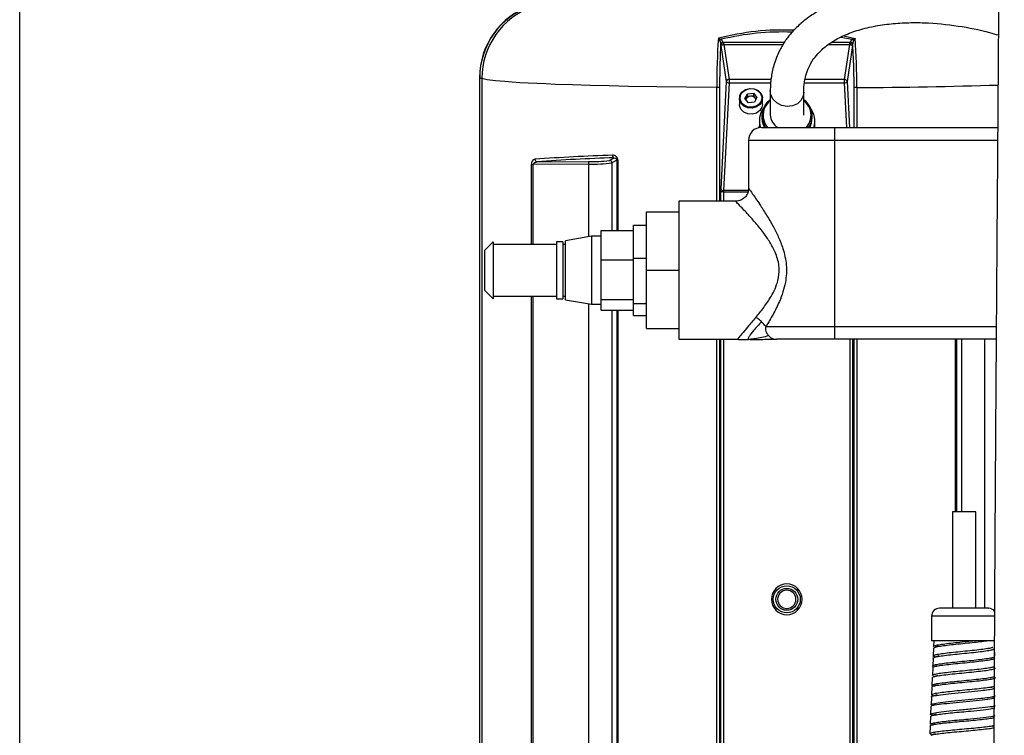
# Model space of a CAD drawing. Header units: inches. Extents: x 0.6 to 33.8, y 0 to 21.7.
# Tile 70 of 172: x 17.8 to 19.7, y 10 to 11.3. Entities that reach past the tile are written whole.
import ezdxf

# ---------------------------------------------------------------- set-up
doc = ezdxf.new("R2010")
doc.units = ezdxf.units.IN
doc.header["$MEASUREMENT"] = 0
doc.layers.add('FORMAT', color=7, linetype='Continuous')
doc.styles.add('SLDTEXTSTYLE3', font='TXT', dxfattribs={"width": 0.75})
doc.dimstyles.new('SLDDIMSTYLE0', dxfattribs={"dimtxt": 0.125, "dimasz": 0.13, "dimexe": 0, "dimexo": 0.0625, "dimgap": 0.03125, "dimtad": 0, "dimtih": 1, "dimtoh": 1, "dimdec": 1, "dimlfac": 4, "dimrnd": 1e-09, "dimzin": 12, "dimdsep": 46, "dimtxsty": 'SLDTEXTSTYLE3', "dimsah": 1, "dimcen": 0.09, "dimadec": 0, "dimazin": 3, "dimtfac": 1, "dimtdec": 1, "dimtofl": 0, "dimtmove": 0, "dimatfit": 3, "dimfxl": 1, "dimfrac": 2, "dimtolj": 1, "dimtzin": 12, "dimarcsym": 0})

# ---------------------------------------------------------------- blocks, each defined once
blk = doc.blocks.new('_D_4')
at = {"layer": 'FORMAT'}
for p, q in [((19.1297, 18.2962), (19.0917, 18.2962)), ((19.0917, 18.2962), (19.0917, 18.0978)), ((19.4068, 18.2962), (19.4449, 18.2962)), ((19.4449, 18.2962), (19.4449, 18.0978)), ((17.8358, 9.2734), (17.8358, 18.2412)), ((20.7008, 17.051), (20.7008, 18.2412)), ((17.8358, 18.1162), (18.9821, 18.1162)), ((19.0917, 18.0978), (19.1297, 18.0978)), ((19.4449, 18.0978), (19.4068, 18.0978)), ((20.7008, 18.1162), (19.5545, 18.1162))]:
    blk.add_line(p, q, dxfattribs=at)
for points in [[(17.8358, 18.1162), (17.9658, 18.0962), (17.9658, 18.1362)], [(20.7008, 18.1162), (20.5708, 18.1362), (20.5708, 18.0962)]]:
    blk.add_solid(points, dxfattribs=at)
at = {"layer": 'FORMAT', "char_height": 0.125, "attachment_point": 1, "style": 'SLDTEXTSTYLE3'}
for s, insert in [('291', (19.1297, 18.2589)), ('11.5', (19.1067, 18.0719))]:
    blk.add_mtext(s, dxfattribs=dict(at, insert=insert))

msp = doc.modelspace()

# ---------------------------------------------------------------- linework, layer by layer
at = {"color": 7, "linetype": 'Continuous'}
for p, q in [((19.189, 11.3072), (19.1864, 11.3046)), ((19.1922, 11.3012), (19.1929, 11.297)), ((19.1924, 11.3012), (19.1922, 11.3012)), ((19.1936, 11.3013), (19.1924, 11.3012)), ((19.193, 11.297), (19.1924, 11.3012)), ((19.1936, 11.2971), (19.1936, 11.3013)), ((19.3105, 11.3013), (19.1936, 11.3013)), ((19.4368, 11.3013), (19.4017, 11.3013)), ((19.4194, 11.3116), (19.4415, 11.3072)), ((19.425, 11.3138), (19.4471, 11.309)), ((19.4381, 11.3012), (19.4368, 11.3013)), ((19.4368, 11.2971), (19.4368, 11.3013)), ((19.4382, 11.3012), (19.4375, 11.297)), ((19.4375, 11.297), (19.4381, 11.3012)), ((19.4382, 11.3012), (19.4381, 11.3012)), ((19.4415, 11.3072), (19.444, 11.3046)), ((19.1883, 11.2941), (19.1883, 11.2955)), ((19.1884, 11.2952), (19.1883, 11.2941)), ((19.1989, 11.2257), (19.1884, 11.2952)), ((19.1929, 11.297), (19.193, 11.297)), ((19.193, 11.297), (19.1936, 11.2971)), ((19.1936, 11.2971), (19.2038, 11.2299)), ((19.1936, 11.2971), (19.3078, 11.2971)), ((19.3953, 11.2971), (19.4368, 11.2971)), ((19.4267, 11.2299), (19.4368, 11.2971)), ((19.4421, 11.2952), (19.4316, 11.2257)), ((19.4368, 11.2971), (19.4375, 11.297)), ((19.4375, 11.297), (19.4375, 11.297)), ((19.4422, 11.2941), (19.4421, 11.2952)), ((19.4422, 11.2955), (19.4422, 11.2941)), ((18.7229, 11.2334), (18.7229, 11.2326)), ((18.7229, 11.2326), (18.7269, 11.2314)), ((18.7229, 9.0459), (18.7229, 11.2326)), ((18.7269, 11.2314), (18.7269, 9.0459)), ((19.1884, 11.018), (19.1989, 11.2257)), ((19.2038, 11.2232), (19.1933, 11.0155)), ((19.2038, 11.2299), (19.2038, 11.2232)), ((19.2847, 11.2299), (19.2038, 11.2299)), ((19.2038, 11.2232), (19.284, 11.2232)), ((19.3492, 11.2232), (19.4267, 11.2232)), ((19.4267, 11.2299), (19.3504, 11.2299)), ((19.4267, 11.2232), (19.4267, 11.2299)), ((19.431, 11.1372), (19.4267, 11.2232)), ((19.4316, 11.2257), (19.436, 11.1372)), ((19.1861, 11.214), (19.1801, 11.214)), ((19.1801, 10.9947), (19.1801, 11.214)), ((19.1861, 10.9947), (19.1861, 11.214)), ((19.4503, 11.214), (19.4443, 11.214)), ((19.4443, 11.214), (19.4443, 11.1372)), ((19.4503, 11.214), (19.4503, 11.1372)), ((19.2239, 11.1934), (19.2239, 11.1817)), ((19.2345, 11.1929), (19.2392, 11.2021)), ((19.2414, 11.1848), (19.2345, 11.1929)), ((19.2363, 11.1909), (19.2369, 11.1921)), ((19.2369, 11.1921), (19.2392, 11.1967)), ((19.2392, 11.2021), (19.2508, 11.2032)), ((19.2392, 11.1967), (19.2392, 11.2021)), ((19.245, 11.1972), (19.2392, 11.1967)), ((19.253, 11.1859), (19.2414, 11.1848)), ((19.2508, 11.1978), (19.245, 11.1972)), ((19.2508, 11.2032), (19.2576, 11.1951)), ((19.2508, 11.2032), (19.2508, 11.1978)), ((19.2508, 11.1978), (19.2542, 11.1937)), ((19.2576, 11.1951), (19.253, 11.1859)), ((19.2542, 11.1937), (19.2559, 11.1917)), ((19.2682, 11.1817), (19.2682, 11.1934)), ((19.3606, 11.1757), (19.3598, 11.1774)), ((19.2623, 11.15), (19.2623, 11.1369)), ((19.267, 11.1593), (19.267, 11.1554)), ((19.3644, 11.1554), (19.3644, 11.1593)), ((19.3691, 11.1372), (19.3691, 11.15)), ((19.2623, 11.1409), (19.2608, 11.1361)), ((19.2664, 11.1372), (19.4071, 11.1372)), ((19.4071, 11.1372), (19.722, 11.1372)), ((19.4071, 11.1372), (19.4071, 11.1122)), ((19.2414, 11.1122), (19.2414, 11.0195)), ((19.4071, 11.1122), (19.2414, 11.1122)), ((19.4071, 11.1122), (19.4071, 10.7535)), ((19.7218, 11.1122), (19.4071, 11.1122)), ((18.8334, 11.0709), (18.9328, 11.0714)), ((18.9731, 11.0735), (18.9818, 11.0787)), ((18.9873, 11.0742), (18.978, 11.0686)), ((18.9895, 11.0742), (18.9873, 11.0742)), ((18.9873, 11.0742), (18.9873, 10.9383)), ((18.9895, 11.0742), (18.9895, 10.9383)), ((18.8226, 11.066), (18.8263, 11.066)), ((18.8226, 10.9116), (18.8226, 11.066)), ((18.9333, 11.0665), (18.8263, 11.066)), ((18.8263, 10.9116), (18.8263, 11.066)), ((18.9333, 10.9263), (18.9333, 11.0665)), ((18.978, 11.0686), (18.978, 10.9383)), ((19.2407, 11.0155), (19.1933, 11.0155)), ((19.1932, 11.013), (19.1883, 11.013)), ((19.1883, 10.9947), (19.1883, 11.013)), ((19.1932, 11.013), (19.1932, 10.9947)), ((19.1932, 11.013), (19.2403, 11.013)), ((19.2166, 10.9947), (19.1071, 10.9947)), ((19.1071, 10.9947), (19.1071, 10.7285)), ((19.0446, 10.8616), (19.0446, 10.9741)), ((19.0446, 10.9741), (19.1071, 10.9741)), ((18.9571, 10.9383), (19.0196, 10.9383)), ((18.9571, 10.8821), (18.9571, 10.9383)), ((19.0196, 10.885), (19.0196, 10.9487)), ((19.0196, 10.9487), (19.0446, 10.9487)), ((18.9383, 10.9272), (18.8883, 10.9184)), ((18.9571, 10.9272), (18.9383, 10.9272)), ((18.9383, 10.9272), (18.9383, 10.7982)), ((18.749, 10.9166), (18.7321, 10.8997)), ((18.749, 10.9166), (18.749, 10.8066)), ((18.8708, 10.9116), (18.749, 10.9116)), ((18.8833, 10.9166), (18.8708, 10.9166)), ((18.8708, 10.9166), (18.8708, 10.8066)), ((18.8833, 10.9166), (18.8833, 10.8066)), ((18.8883, 10.9116), (18.8833, 10.9116)), ((18.8883, 10.8067), (18.8883, 10.9184)), ((18.7321, 10.8997), (18.7321, 10.8235)), ((18.9571, 10.8055), (18.9571, 10.8821)), ((18.9571, 10.8821), (19.0196, 10.8821)), ((19.0196, 10.885), (19.0446, 10.885)), ((19.0196, 10.7978), (19.0196, 10.885)), ((19.0446, 10.7491), (19.0446, 10.8616)), ((19.0446, 10.8616), (19.1071, 10.8616)), ((18.7321, 10.8235), (18.749, 10.8066)), ((18.749, 10.8116), (18.8708, 10.8116)), ((18.8226, 9.1828), (18.8226, 10.8116)), ((18.8263, 9.1828), (18.8263, 10.8116)), ((18.8708, 10.8066), (18.8833, 10.8066)), ((18.8833, 10.8116), (18.8883, 10.8116)), ((18.8883, 10.8048), (18.8883, 10.8067)), ((18.9571, 10.8055), (19.0196, 10.8055)), ((18.9571, 10.7849), (18.9571, 10.8055)), ((18.8883, 10.8048), (18.9383, 10.796)), ((18.9333, 9.2204), (18.9333, 10.7969)), ((18.9383, 10.7982), (18.9383, 10.796)), ((18.9383, 10.796), (18.9571, 10.796)), ((19.0196, 10.7978), (19.0446, 10.7978)), ((19.0196, 10.7745), (19.0196, 10.7978)), ((18.9571, 10.7849), (19.0196, 10.7849)), ((18.978, 10.7849), (18.978, 9.1819)), ((18.9873, 10.7849), (18.9873, 9.18)), ((18.9895, 10.7849), (18.9895, 9.18)), ((19.0196, 10.7745), (19.0446, 10.7745)), ((19.0446, 10.7491), (19.1071, 10.7491)), ((19.2752, 10.7535), (19.4071, 10.7535)), ((19.4071, 10.7535), (19.4071, 10.7285)), ((19.4071, 10.7535), (19.7192, 10.7535)), ((19.1071, 10.7285), (19.2199, 10.7285)), ((19.1801, 9.1466), (19.1801, 10.7285)), ((19.1861, 9.1466), (19.1861, 10.7285)), ((19.1883, 9.4805), (19.1883, 10.7285)), ((19.1932, 10.7285), (19.1932, 9.4805)), ((19.2433, 10.7285), (19.2436, 10.7285)), ((19.4071, 10.7285), (19.2951, 10.7285)), ((19.719, 10.7285), (19.4071, 10.7285)), ((19.4373, 9.5869), (19.4373, 10.7285)), ((19.4422, 10.7285), (19.4422, 9.5878)), ((19.4443, 10.7285), (19.4443, 9.5882)), ((19.4503, 10.7285), (19.4503, 9.5892)), ((19.6409, 10.396), (19.6409, 10.7285)), ((19.6431, 10.396), (19.6431, 10.7285)), ((19.6525, 10.7285), (19.6525, 10.396)), ((19.6972, 10.2097), (19.6972, 10.7285)), ((19.6346, 10.396), (19.6346, 10.2097)), ((19.6346, 10.396), (19.6346, 10.2097)), ((19.6796, 10.396), (19.6346, 10.396)), ((19.6795, 10.396), (19.6796, 10.396)), ((19.6796, 10.2097), (19.6796, 10.396)), ((19.6796, 10.2097), (19.6796, 10.396)), ((19.7046, 10.2097), (19.6096, 10.2097)), ((19.7044, 10.2097), (19.7046, 10.2097)), ((19.5946, 10.1947), (19.5946, 10.1472)), ((19.5946, 10.1947), (19.5946, 10.1472)), ((19.7169, 10.1947), (19.5946, 10.1947)), ((19.7169, 10.1947), (19.5946, 10.1947)), ((19.7155, 10.1472), (19.5946, 10.1472)), ((19.5989, 10.1473), (19.5984, 10.136)), ((19.5983, 10.1328), (19.5976, 10.1178)), ((19.6073, 10.1366), (19.6014, 10.1347)), ((19.7049, 10.1321), (19.7126, 10.1346)), ((19.7165, 10.1172), (19.7158, 10.1322)), ((19.5974, 10.1135), (19.5968, 10.0985)), ((19.6085, 10.1179), (19.6005, 10.1154)), ((19.6005, 10.1159), (19.6013, 10.1156)), ((19.708, 10.1135), (19.7138, 10.1154)), ((19.5966, 10.0953), (19.596, 10.0803)), ((19.6052, 10.0989), (19.5999, 10.0972)), ((19.7066, 10.0946), (19.7142, 10.0971)), ((19.5958, 10.076), (19.5952, 10.061)), ((19.5992, 10.0784), (19.598, 10.0787)), ((19.6067, 10.0803), (19.5988, 10.0778)), ((19.5988, 10.0784), (19.5997, 10.0781)), ((19.7096, 10.076), (19.7153, 10.0779)), ((19.7154, 10.0784), (19.7147, 10.0786)), ((19.595, 10.0578), (19.5944, 10.0428)), ((19.604, 10.0615), (19.5982, 10.0597)), ((19.7085, 10.0572), (19.7159, 10.0596)), ((19.5941, 10.0385), (19.5935, 10.0235)), ((19.5972, 10.0409), (19.5982, 10.0406)), ((19.605, 10.0428), (19.5973, 10.0403)), ((19.7111, 10.0385), (19.7168, 10.0404)), ((19.7169, 10.0409), (19.7162, 10.0411)), ((19.5933, 10.0203), (19.5927, 10.0053)), ((19.6021, 10.0239), (19.5962, 10.0221)), ((19.7103, 10.0198), (19.7179, 10.0222)), ((19.7167, 10.0219), (19.7149, 10.0224)), ((19.5925, 10.001), (19.5919, 9.986)), ((19.6034, 10.0053), (19.5956, 10.0028)), ((19.713, 10.0011), (19.7148, 10.0017)), ((19.5918, 9.9828), (19.5911, 9.9678)), ((19.5953, 9.9842), (19.5927, 9.985)), ((19.6002, 9.9863), (19.5944, 9.9845)), ((19.712, 9.9824), (19.7147, 9.9833)), ((19.5946, 9.966), (19.5918, 9.9669)), ((19.6015, 9.9676), (19.5937, 9.9652)), ((19.5939, 9.966), (19.5951, 9.9656))]:
    msp.add_line(p, q, dxfattribs=at)
at = {"color": 7, "linetype": 'Continuous', "flags": 128}
for points in [[(19.1864, 11.3046), (19.1849, 11.307), (19.1833, 11.309)], [(19.1833, 11.309), (19.1862, 11.3083), (19.189, 11.3072)], [(19.1883, 11.2955), (19.1879, 11.3004), (19.1864, 11.3046)], [(19.1922, 11.3012), (19.1913, 11.3011), (19.1905, 11.3008), (19.1898, 11.3003), (19.1893, 11.2996), (19.1886, 11.2979), (19.1884, 11.2968), (19.1883, 11.2955)], [(19.1922, 11.3012), (19.1909, 11.3046), (19.189, 11.3072)], [(19.4382, 11.3012), (19.4396, 11.3046), (19.4415, 11.3072)], [(19.4422, 11.2955), (19.4421, 11.2968), (19.4412, 11.2996), (19.4406, 11.3003), (19.44, 11.3008), (19.4391, 11.3011), (19.4382, 11.3012)], [(19.4415, 11.3072), (19.4443, 11.3083), (19.4471, 11.309)], [(19.444, 11.3046), (19.4426, 11.3004), (19.4422, 11.2955)], [(19.4471, 11.309), (19.4456, 11.307), (19.444, 11.3046)], [(19.1861, 11.214), (19.1867, 11.2559), (19.1883, 11.2941)], [(19.1884, 11.2952), (19.1884, 11.2953), (19.1884, 11.2953), (19.1888, 11.2957), (19.1896, 11.2961), (19.1903, 11.2963), (19.191, 11.2966), (19.1919, 11.2968), (19.1929, 11.297)], [(19.4375, 11.297), (19.4385, 11.2968), (19.4395, 11.2966), (19.4402, 11.2963), (19.4409, 11.2961), (19.4417, 11.2957), (19.4419, 11.2955), (19.4421, 11.2954), (19.4421, 11.2953), (19.4421, 11.2952)], [(19.4422, 11.2941), (19.4438, 11.2559), (19.4443, 11.214)], [(19.1801, 11.214), (19.1218, 11.2146), (19.0648, 11.2154), (19.0097, 11.2164), (18.9724, 11.2172), (18.9363, 11.2181), (18.9017, 11.2191), (18.8689, 11.2203), (18.8508, 11.221), (18.8332, 11.2218), (18.8163, 11.2227), (18.8003, 11.2235), (18.7853, 11.2245), (18.7716, 11.2255), (18.7532, 11.2271), (18.7374, 11.2291), (18.7269, 11.2314)], [(19.2461, 11.2126), (19.2523, 11.2118), (19.26, 11.2083), (19.2655, 11.2026), (19.2681, 11.1954), (19.2673, 11.188), (19.2633, 11.1814), (19.2567, 11.1766), (19.2485, 11.1743), (19.2399, 11.175), (19.2322, 11.1784), (19.2267, 11.1842), (19.2241, 11.1913), (19.2248, 11.1988), (19.2288, 11.2054), (19.2355, 11.2102), (19.2437, 11.2124), (19.2437, 11.2124)], [(19.2483, 11.176), (19.2405, 11.1765), (19.2366, 11.1779), (19.233, 11.1799), (19.2299, 11.1825), (19.2276, 11.1855), (19.2253, 11.192), (19.2259, 11.1988), (19.2275, 11.2022), (19.2298, 11.2053), (19.2328, 11.208), (19.2363, 11.21), (19.2438, 11.212)], [(19.2438, 11.212), (19.2516, 11.2115), (19.2556, 11.2101), (19.2592, 11.2081), (19.2622, 11.2055), (19.2646, 11.2024), (19.2669, 11.1959), (19.2663, 11.1892), (19.2647, 11.1857), (19.2624, 11.1826), (19.2594, 11.18), (19.2558, 11.178), (19.2483, 11.176)], [(19.3481, 11.2055), (19.3471, 11.1983), (19.3429, 11.1897), (19.3357, 11.183), (19.3263, 11.1788), (19.3158, 11.1777), (19.3053, 11.1796), (19.2959, 11.1845), (19.2886, 11.1917), (19.2843, 11.2005), (19.2833, 11.2078)], [(19.2369, 11.1921), (19.2364, 11.191), (19.2363, 11.1908)], [(19.3576, 11.1775), (19.3504, 11.1871), (19.3484, 11.1889)], [(19.2682, 11.1817), (19.2673, 11.1763), (19.2633, 11.1697), (19.2567, 11.1649), (19.2485, 11.1626), (19.2399, 11.1633), (19.2322, 11.1667), (19.2267, 11.1725), (19.2241, 11.1796), (19.2239, 11.1817)], [(19.267, 11.1554), (19.2676, 11.1485), (19.2715, 11.1376)], [(19.2707, 11.151), (19.2737, 11.1436), (19.2781, 11.1372)], [(19.3572, 11.1372), (19.362, 11.1463), (19.3626, 11.148)], [(19.3597, 11.1372), (19.3629, 11.1451), (19.3644, 11.1554)], [(19.3626, 11.148), (19.3644, 11.1576), (19.3644, 11.1593)], [(19.3533, 11.1372), (19.3579, 11.1442), (19.3582, 11.1447)], [(19.3696, 11.1372), (19.3692, 11.1397), (19.3691, 11.1399)], [(18.9818, 11.0787), (18.9851, 11.078), (18.9866, 11.0766), (18.9872, 11.0755), (18.9873, 11.0748), (18.9873, 11.0742)], [(18.8263, 11.066), (18.8263, 11.0666), (18.8265, 11.0672), (18.8272, 11.0684), (18.8291, 11.0698), (18.8334, 11.0709)], [(19.1883, 11.013), (19.1883, 11.0156), (19.1884, 11.018)], [(19.1933, 11.0155), (19.1932, 11.0143), (19.1932, 11.013)]]:
    msp.add_lwpolyline(points, dxfattribs=at)
at = {"color": 7, "linetype": 'Continuous'}
for radius in [0.0261, 0.0211]:
    msp.add_circle((19.3152, 10.227), radius, dxfattribs=at)
for centre, radius, start, end in [((18.8703, 11.2332), 0.1475, 109.3709, 179.9487), ((18.8704, 11.2325), 0.1475, 109.3538, 179.956), ((18.8751, 11.2308), 0.1482, 109.6216, 179.7858), ((19.3068, 10.8412), 0.4839, 87.3692, 104.7891), ((19.307, 10.8231), 0.4982, 87.8782, 103.7026), ((20.4619, 11.2184), 1.2818, 175.9432, 180.1932), ((18.1685, 11.2184), 1.2818, 359.8068, 4.0568), ((19.1867, 11.295), 0.00172, 7.1822, 16.5634), ((19.4438, 11.295), 0.00172, 163.4366, 172.8178), ((19.2037, 11.225), 0.00487, 89.1513, 172.8517), ((19.2032, 11.2281), 0.0049, 209.3271, 277.3678), ((19.4267, 11.225), 0.00487, 7.1483, 90.8487), ((19.4273, 11.2281), 0.0049, 262.6322, 330.6729), ((19.3919, 21.9709), 10.757, 270.31153, 271.76186), ((19.2457, 11.1872), 0.01, 93.7819, 150.9507), ((19.2462, 11.1866), 0.0108, 41.8266, 96.3603), ((19.2479, 11.1883), 0.00831, 20.3432, 40.4502), ((19.3059, 11.1594), 0.0387, 126.7928, 215.0457), ((19.3062, 11.1605), 0.0367, 129.4085, 195.0196), ((19.3219, 11.1564), 0.0433, 28.6512, 52.3987), ((19.3033, 11.15), 0.041, 144.6242, 198.2783), ((19.3267, 11.1606), 0.0353, 333.2795, 28.6866), ((19.3278, 11.15), 0.0413, 341.9938, 38.1404), ((19.3303, 11.16), 0.0341, 339.0478, 27.3251), ((19.3131, 11.1629), 0.0299, 182.4308, 239.3242), ((19.2664, 11.1122), 0.025, 90, 180), ((18.8317, 11.067), 0.00917, 104.7015, 186.2524), ((19.1117, 7.0907), 3.9951, 91.9039, 94.0524), ((18.8341, 11.0756), 0.00471, 176.987, 261.9771), ((19.1117, 7.1852), 3.8957, 91.9106, 94.0956), ((18.9409, 11.302), 0.2307, 267.9874, 278.0126), ((18.9171, 11.0675), 0.0162, 356.2512, 13.7246), ((18.9731, 11.0686), 0.00493, 0.2357, 89.6245), ((18.9836, 11.083), 0.0046, 171.759, 247.6191), ((18.9798, 11.0739), 0.00974, 1.5526, 94.7581), ((18.9419, 11.3579), 0.2915, 268.295, 277.1059), ((19.1927, 11.0204), 0.0049, 209.3271, 277.3678), ((19.3152, 10.227), 0.0296, 90, 270), ((19.3152, 10.227), 0.0296, 270, 90), ((19.3152, 10.227), 0.0176, 90, 270), ((19.3152, 10.227), 0.0176, 270, 90), ((19.6096, 10.1947), 0.015, 90, 180), ((19.6096, 10.1947), 0.015, 90, 180), ((19.7046, 10.1947), 0.015, 40.6941, 90), ((19.7046, 10.1947), 0.015, 40.6941, 90)]:
    msp.add_arc(centre, radius, start, end, dxfattribs=at)
for points, knots in [([(19.7258, 13.2211), (19.7258, 13.2015), (19.7258, 13.1636), (19.7258, 13.1069), (19.7259, 13.0528), (19.7259, 13.0011), (19.726, 12.9519), (19.7261, 12.9051), (19.7261, 12.8605), (19.7262, 12.8061), (19.7263, 12.7438), (19.7264, 12.6757), (19.7265, 12.616), (19.7266, 12.5623), (19.7266, 12.5117), (19.7267, 12.4381), (19.7267, 12.34), (19.7267, 12.1847), (19.7265, 11.9955), (19.7259, 11.7799), (19.7249, 11.5701), (19.7236, 11.366), (19.7222, 11.1605), (19.7207, 10.9617), (19.7193, 10.7708), (19.718, 10.5895), (19.7169, 10.4116), (19.7159, 10.2368), (19.715, 10.0641), (19.7144, 9.8927), (19.7139, 9.7207), (19.7138, 9.558), (19.7138, 9.4011), (19.7141, 9.2482), (19.7148, 9.086), (19.7157, 8.9281), (19.717, 8.7761), (19.7186, 8.6337), (19.7204, 8.4945), (19.7226, 8.3631), (19.7249, 8.2425), (19.7273, 8.1327), (19.7298, 8.0343), (19.7322, 7.9469), (19.7346, 7.8672), (19.7371, 7.7908), (19.7396, 7.7228), (19.742, 7.6605), (19.7444, 7.6014), (19.7473, 7.5342), (19.7509, 7.4579), (19.7553, 7.3733), (19.76, 7.2924), (19.7647, 7.2174), (19.7689, 7.1522), (19.773, 7.0907), (19.7767, 7.0357), (19.7802, 6.9836), (19.7833, 6.9356), (19.7859, 6.8928), (19.7877, 6.8614), (19.789, 6.8383), (19.7899, 6.8208), (19.7907, 6.8047), (19.7915, 6.7872), (19.7925, 6.7657), (19.7936, 6.7384), (19.7944, 6.7158), (19.7948, 6.7028), (19.7948, 6.7003)], [0, 0, 0, 0, 0.009921, 0.019155, 0.027783, 0.035871, 0.043476, 0.050639, 0.057395, 0.06377, 0.075265, 0.085443, 0.094339, 0.102042, 0.109533, 0.117092, 0.135229, 0.153886, 0.187745, 0.221665, 0.252118, 0.282762, 0.313531, 0.344439, 0.371955, 0.399126, 0.42577, 0.451789, 0.477589, 0.503268, 0.528752, 0.554812, 0.576277, 0.599178, 0.623459, 0.649043, 0.669998, 0.691643, 0.712916, 0.732462, 0.75065, 0.767106, 0.781874, 0.795002, 0.80659, 0.817955, 0.829642, 0.837557, 0.846367, 0.856693, 0.868474, 0.881638, 0.896109, 0.906534, 0.917423, 0.927608, 0.936795, 0.945023, 0.954375, 0.962117, 0.968226, 0.971903, 0.975249, 0.978308, 0.981367, 0.985667, 0.991281, 0.998347, 1, 1, 1, 1]), ([(19.7237, 11.3825), (19.7119, 11.3855), (19.6862, 11.3919), (19.6438, 11.3989), (19.5997, 11.4034), (19.555, 11.4045), (19.5121, 11.4022), (19.4699, 11.3961), (19.4309, 11.3862), (19.3966, 11.373), (19.3671, 11.3571), (19.3435, 11.3396), (19.3285, 11.3247), (19.3195, 11.314), (19.3145, 11.3073), (19.3099, 11.3006), (19.3052, 11.2929), (19.3001, 11.2832), (19.2948, 11.2712), (19.2888, 11.2537), (19.2856, 11.2377), (19.284, 11.2242), (19.2835, 11.216), (19.2834, 11.2105), (19.2833, 11.2077)], [0, 0, 0, 0, 0.055946, 0.121332, 0.196038, 0.258349, 0.325804, 0.394289, 0.45945, 0.522212, 0.583506, 0.64389, 0.696833, 0.718839, 0.737563, 0.752965, 0.774408, 0.798297, 0.829519, 0.868835, 0.934878, 0.955184, 0.976866, 1, 1, 1, 1]), ([(19.3481, 11.2055), (19.3481, 11.2091), (19.3482, 11.2158), (19.3494, 11.2264), (19.3514, 11.2361), (19.3541, 11.2448), (19.3587, 11.2564), (19.3665, 11.27), (19.3809, 11.2861), (19.3971, 11.2993), (19.4187, 11.312), (19.4461, 11.3232), (19.4778, 11.3317), (19.5117, 11.3371), (19.546, 11.3395), (19.5908, 11.3394), (19.6447, 11.334), (19.6923, 11.3246), (19.7176, 11.3171), (19.7233, 11.3155)], [0, 0, 0, 0, 0.043538, 0.081213, 0.130106, 0.164535, 0.191455, 0.281187, 0.3342, 0.389515, 0.447581, 0.509405, 0.57268, 0.634118, 0.69415, 0.752736, 0.864699, 0.969889, 1, 1, 1, 1]), ([(19.2833, 11.2077), (19.2833, 11.1999), (19.2833, 11.1845), (19.2833, 11.1693), (19.2833, 11.1616)], [0, 0, 0, 0, 0.500002, 1, 1, 1, 1]), ([(19.3481, 11.1609), (19.3481, 11.1681), (19.3481, 11.1831), (19.3481, 11.1979), (19.3481, 11.2055)], [0, 0, 0, 0, 0.4845855, 1, 1, 1, 1]), ([(19.2413, 11.0196), (19.2411, 11.0167), (19.2406, 11.0112), (19.2363, 11.0038), (19.2302, 10.9983), (19.2232, 10.9952), (19.2185, 10.9949), (19.2166, 10.9948)], [0, 0, 0, 0, 0.220054, 0.42422, 0.640342, 0.849124, 1, 1, 1, 1]), ([(19.2416, 11.0195), (19.2417, 11.0194), (19.2421, 11.0189), (19.2488, 11.0095), (19.2613, 10.9915), (19.2754, 10.9698), (19.2879, 10.9486), (19.2992, 10.9264), (19.309, 10.9017), (19.3157, 10.8718), (19.314, 10.8428), (19.308, 10.8195), (19.3, 10.7985), (19.2887, 10.7758), (19.2797, 10.761), (19.2752, 10.7535)], [0, 0, 0, 0, 0.044915, 0.142637, 0.24938, 0.32964, 0.412185, 0.479466, 0.548084, 0.636843, 0.726976, 0.780099, 0.834414, 0.916144, 1, 1, 1, 1]), ([(19.2553, 10.7706), (19.2555, 10.7708), (19.2605, 10.7767), (19.2708, 10.7894), (19.2835, 10.808), (19.2929, 10.8258), (19.2993, 10.8437), (19.3011, 10.8591), (19.2996, 10.8778), (19.294, 10.8958), (19.2827, 10.9164), (19.2698, 10.935), (19.2555, 10.9528), (19.2392, 10.971), (19.2248, 10.9862), (19.2172, 10.994), (19.2167, 10.9944), (19.2166, 10.9946)], [0, 0, 0, 0, 0.002665, 0.085089, 0.167434, 0.218915, 0.270246, 0.338017, 0.353207, 0.436159, 0.503196, 0.570391, 0.654279, 0.738096, 0.8499, 0.952792, 1, 1, 1, 1]), ([(19.2553, 10.7706), (19.2499, 10.7641), (19.2395, 10.7519), (19.2284, 10.7386), (19.2213, 10.7301), (19.2204, 10.729), (19.2199, 10.7285)], [0, 0, 0, 0, 0.278631, 0.53184, 0.770544, 1, 1, 1, 1]), ([(19.2662, 10.7628), (19.2639, 10.7648), (19.2609, 10.7676), (19.2571, 10.7698), (19.2558, 10.7704), (19.2553, 10.7706)], [0, 0, 0, 0, 0.670004, 0.877321, 1, 1, 1, 1]), ([(19.2662, 10.7628), (19.2611, 10.7568), (19.2511, 10.7452), (19.243, 10.735), (19.2398, 10.7293), (19.241, 10.7287), (19.2415, 10.7284)], [0, 0, 0, 0, 0.299233, 0.577315, 0.787356, 1, 1, 1, 1]), ([(19.2752, 10.7535), (19.275, 10.7535), (19.2745, 10.7536), (19.2735, 10.7544), (19.2719, 10.7562), (19.2695, 10.7592), (19.2674, 10.7615), (19.2662, 10.7628)], [0, 0, 0, 0, 0.072094, 0.15504, 0.365575, 0.646099, 1, 1, 1, 1]), ([(19.2752, 10.7535), (19.275, 10.7531), (19.2746, 10.7523), (19.2741, 10.75), (19.2743, 10.7462), (19.276, 10.7407), (19.2786, 10.7374), (19.2801, 10.7356)], [0, 0, 0, 0, 0.072455, 0.155544, 0.365425, 0.645028, 1, 1, 1, 1]), ([(19.2801, 10.7356), (19.2758, 10.7342), (19.2672, 10.7315), (19.2541, 10.7296), (19.2451, 10.7285), (19.2427, 10.7284), (19.2415, 10.7284)], [0, 0, 0, 0, 0.278602, 0.558041, 0.776794, 1, 1, 1, 1]), ([(19.2801, 10.7356), (19.2817, 10.734), (19.2847, 10.7313), (19.29, 10.729), (19.2933, 10.7286), (19.2951, 10.7285)], [0, 0, 0, 0, 0.374983, 0.66682, 1, 1, 1, 1]), ([(19.2199, 10.7285), (19.2216, 10.7285), (19.2253, 10.7284), (19.2325, 10.7284), (19.2381, 10.7284), (19.2415, 10.7284)], [0, 0, 0, 0, 0.229614, 0.522674, 1, 1, 1, 1]), ([(19.2406, 10.7289), (19.2408, 10.7289), (19.241, 10.7288), (19.2413, 10.7288), (19.2413, 10.7288)], [0, 0, 0, 0, 0.977501, 1, 1, 1, 1]), ([(19.2415, 10.7284), (19.2415, 10.7284), (19.2415, 10.7284), (19.2415, 10.7284), (19.2415, 10.7284)], [0, 0, 0, 0, 0.499998, 1, 1, 1, 1]), ([(19.2445, 10.7284), (19.2488, 10.7283), (19.2565, 10.7281), (19.2678, 10.7284), (19.2728, 10.7285)], [0, 0, 0, 0, 0.566132, 1, 1, 1, 1]), ([(19.2728, 10.7285), (19.2756, 10.7285), (19.2814, 10.7285), (19.2905, 10.7285), (19.2951, 10.7285)], [0, 0, 0, 0, 0.493198, 1, 1, 1, 1]), ([(19.5987, 10.136), (19.5986, 10.1361), (19.5977, 10.1367), (19.6014, 10.138), (19.6099, 10.1399), (19.6234, 10.1417), (19.6398, 10.1436), (19.6578, 10.1454), (19.6693, 10.1466), (19.675, 10.1472)], [0, 0, 0, 0, 0.0171908, 0.1827535, 0.3481755, 0.5133184, 0.6782436, 0.8392596, 1, 1, 1, 1]), ([(19.5985, 10.1328), (19.5989, 10.1333), (19.5997, 10.1345), (19.608, 10.1364), (19.6205, 10.1382), (19.6367, 10.1401), (19.6547, 10.1419), (19.6725, 10.1437), (19.6886, 10.1455), (19.6967, 10.1467), (19.7008, 10.1472)], [0, 0, 0, 0, 0.120398, 0.249033, 0.377534, 0.505795, 0.633952, 0.761877, 0.881008, 1, 1, 1, 1]), ([(19.6006, 10.1159), (19.5993, 10.1165), (19.5965, 10.1177), (19.5993, 10.1195), (19.6073, 10.1214), (19.6201, 10.1232), (19.6365, 10.1251), (19.6547, 10.1269), (19.6731, 10.1288), (19.69, 10.1306), (19.7033, 10.1325), (19.7109, 10.1338), (19.7122, 10.1345), (19.7123, 10.1346)], [0, 0, 0, 0, 0.094821, 0.194534, 0.294103, 0.39357, 0.492853, 0.592057, 0.691082, 0.789994, 0.888771, 0.987394, 1, 1, 1, 1]), ([(19.5981, 10.1135), (19.5979, 10.1137), (19.5973, 10.1145), (19.602, 10.116), (19.6119, 10.1178), (19.6264, 10.1197), (19.6438, 10.1215), (19.6624, 10.1234), (19.6804, 10.1252), (19.6962, 10.1271), (19.708, 10.1289), (19.715, 10.1307), (19.7153, 10.1317), (19.7154, 10.1322)], [0, 0, 0, 0, 0.035124, 0.13452, 0.233726, 0.332848, 0.431808, 0.530636, 0.629351, 0.727893, 0.826354, 0.92463, 1, 1, 1, 1]), ([(19.5982, 10.0972), (19.5981, 10.0972), (19.5958, 10.0979), (19.5966, 10.0991), (19.601, 10.101), (19.6115, 10.1028), (19.6261, 10.1047), (19.6436, 10.1065), (19.6624, 10.1084), (19.6807, 10.1102), (19.6964, 10.1121), (19.7081, 10.1138), (19.7117, 10.1149), (19.7132, 10.1154)], [0, 0, 0, 0, 0.003583, 0.106255, 0.208838, 0.311227, 0.413529, 0.515667, 0.617669, 0.719556, 0.821266, 0.922895, 1, 1, 1, 1]), ([(19.597, 10.0953), (19.5969, 10.0954), (19.596, 10.0961), (19.6001, 10.0974), (19.6089, 10.0993), (19.6231, 10.1011), (19.6402, 10.103), (19.659, 10.1048), (19.6774, 10.1067), (19.694, 10.1085), (19.7068, 10.1104), (19.7152, 10.1122), (19.7161, 10.1134), (19.7165, 10.114)], [0, 0, 0, 0, 0.015655, 0.115206, 0.214615, 0.31388, 0.413049, 0.512033, 0.610939, 0.709674, 0.808291, 0.906783, 1, 1, 1, 1]), ([(19.5964, 10.0803), (19.5962, 10.0804), (19.5953, 10.0811), (19.5994, 10.0824), (19.6084, 10.0843), (19.6227, 10.0861), (19.64, 10.088), (19.659, 10.0898), (19.6777, 10.0917), (19.6943, 10.0935), (19.7073, 10.0953), (19.7118, 10.0965), (19.7139, 10.0971)], [0, 0, 0, 0, 0.016994, 0.128075, 0.238998, 0.349763, 0.460421, 0.570875, 0.681245, 0.791424, 0.901474, 1, 1, 1, 1]), ([(19.5965, 10.076), (19.5964, 10.0763), (19.5962, 10.0773), (19.6024, 10.0789), (19.6137, 10.0807), (19.6294, 10.0826), (19.6477, 10.0844), (19.6668, 10.0863), (19.6849, 10.0882), (19.7005, 10.09), (19.7115, 10.0919), (19.7173, 10.0934), (19.7169, 10.0944), (19.7168, 10.0947)], [0, 0, 0, 0, 0.056608, 0.15592, 0.255151, 0.354196, 0.453156, 0.551964, 0.650638, 0.749207, 0.847602, 0.945923, 1, 1, 1, 1]), ([(19.5987, 10.0591), (19.5976, 10.0595), (19.5943, 10.0604), (19.5953, 10.062), (19.6016, 10.0639), (19.6133, 10.0657), (19.6291, 10.0676), (19.6476, 10.0694), (19.6669, 10.0713), (19.6853, 10.0732), (19.7007, 10.075), (19.711, 10.0766), (19.7136, 10.0775), (19.7145, 10.0778)], [0, 0, 0, 0, 0.0568965, 0.156413, 0.2557705, 0.3550486, 0.4541421, 0.5531519, 0.6520098, 0.7507362, 0.8493585, 0.9478089, 1, 1, 1, 1]), ([(19.5957, 10.0578), (19.5955, 10.058), (19.5949, 10.0589), (19.6, 10.0603), (19.6106, 10.0622), (19.6259, 10.0641), (19.6441, 10.0659), (19.6634, 10.0678), (19.6821, 10.0696), (19.6984, 10.0715), (19.7106, 10.0733), (19.7175, 10.075), (19.7177, 10.0761), (19.7177, 10.0765)], [0, 0, 0, 0, 0.038313, 0.137734, 0.237053, 0.336238, 0.435278, 0.53423, 0.632998, 0.731691, 0.83022, 0.92863, 1, 1, 1, 1]), ([(19.5946, 10.0385), (19.5945, 10.0386), (19.5928, 10.0395), (19.5997, 10.0412), (19.6152, 10.0437), (19.6388, 10.0461), (19.6651, 10.0486), (19.6882, 10.0509), (19.7043, 10.0529), (19.713, 10.0543), (19.7147, 10.055), (19.715, 10.0551)], [0, 0, 0, 0, 0.01438, 0.163414, 0.312089, 0.460611, 0.608808, 0.756799, 0.867946, 0.978983, 1, 1, 1, 1]), ([(19.598, 10.0409), (19.597, 10.0412), (19.5937, 10.042), (19.5941, 10.0435), (19.5991, 10.0453), (19.6102, 10.0472), (19.6255, 10.0491), (19.6439, 10.0509), (19.6635, 10.0528), (19.6824, 10.0546), (19.6987, 10.0565), (19.7104, 10.0581), (19.7139, 10.0592), (19.7153, 10.0596)], [0, 0, 0, 0, 0.038825, 0.138483, 0.237965, 0.337347, 0.436596, 0.535702, 0.63472, 0.733556, 0.832319, 0.930917, 1, 1, 1, 1]), ([(19.594, 10.0235), (19.5938, 10.0236), (19.5921, 10.0245), (19.5991, 10.0262), (19.6148, 10.0287), (19.6386, 10.0311), (19.6651, 10.0336), (19.6885, 10.0359), (19.7048, 10.0379), (19.7139, 10.0393), (19.7157, 10.0401), (19.7161, 10.0403)], [0, 0, 0, 0, 0.013798, 0.161154, 0.308159, 0.455014, 0.601551, 0.747886, 0.857792, 0.96759, 1, 1, 1, 1]), ([(19.5947, 10.0203), (19.5944, 10.0206), (19.5935, 10.0219), (19.6036, 10.0239), (19.6227, 10.0264), (19.648, 10.0288), (19.6749, 10.0313), (19.6979, 10.0338), (19.7121, 10.0356), (19.7145, 10.0367), (19.7149, 10.0369)], [0, 0, 0, 0, 0.069553, 0.219134, 0.368369, 0.51743, 0.666202, 0.81473, 0.963031, 1, 1, 1, 1]), ([(19.5966, 10.0034), (19.5957, 10.0036), (19.591, 10.0046), (19.5926, 10.0064), (19.6025, 10.0089), (19.6225, 10.0114), (19.6479, 10.0138), (19.675, 10.0163), (19.6984, 10.0188), (19.7133, 10.0207), (19.7158, 10.0219), (19.7165, 10.0222)], [0, 0, 0, 0, 0.027551, 0.1597912, 0.2919044, 0.423713, 0.5553709, 0.6867761, 0.8179668, 0.9489603, 1, 1, 1, 1]), ([(19.5931, 10.001), (19.593, 10.0012), (19.5925, 10.002), (19.5968, 10.0033), (19.6057, 10.0049), (19.6186, 10.0066), (19.6344, 10.0082), (19.6519, 10.0099), (19.6727, 10.0118), (19.6943, 10.014), (19.7105, 10.016), (19.7139, 10.0171), (19.7149, 10.0174)], [0, 0, 0, 0, 0.040341, 0.141303, 0.242178, 0.342947, 0.443571, 0.544132, 0.644549, 0.794396, 0.943957, 1, 1, 1, 1]), ([(19.5924, 9.9828), (19.5922, 9.983), (19.5918, 9.9838), (19.5963, 9.9852), (19.6055, 9.9868), (19.6188, 9.9885), (19.6348, 9.9901), (19.6526, 9.9917), (19.6706, 9.9934), (19.6877, 9.995), (19.702, 9.9967), (19.7114, 9.998), (19.7142, 9.9987), (19.7148, 9.9988)], [0, 0, 0, 0, 0.046312, 0.149241, 0.252052, 0.354792, 0.457371, 0.559862, 0.662246, 0.764485, 0.86666, 0.96869, 1, 1, 1, 1]), ([(19.5925, 9.986), (19.5923, 9.9862), (19.5918, 9.987), (19.5962, 9.9883), (19.6051, 9.9899), (19.6182, 9.9916), (19.6342, 9.9932), (19.6518, 9.9949), (19.6729, 9.9968), (19.6948, 9.999), (19.712, 10.0011), (19.7158, 10.0024), (19.7171, 10.0029)], [0, 0, 0, 0, 0.038827, 0.13704, 0.235171, 0.333199, 0.431088, 0.528915, 0.626604, 0.772382, 0.917884, 1, 1, 1, 1]), ([(19.5917, 9.9678), (19.5916, 9.968), (19.5912, 9.9688), (19.5957, 9.9702), (19.605, 9.9718), (19.6184, 9.9735), (19.6346, 9.9751), (19.6526, 9.9767), (19.6708, 9.9784), (19.688, 9.98), (19.7024, 9.9817), (19.7117, 9.9829), (19.7143, 9.9836), (19.7147, 9.9837)], [0, 0, 0, 0, 0.046348, 0.150314, 0.254162, 0.357939, 0.461554, 0.565082, 0.668503, 0.771779, 0.874991, 0.978057, 1, 1, 1, 1]), ([(19.594, 9.9652), (19.5941, 9.9653), (19.5952, 9.9659), (19.602, 9.967), (19.614, 9.9687), (19.6297, 9.9703), (19.6473, 9.972), (19.6656, 9.9736), (19.6833, 9.9753), (19.6988, 9.9769), (19.7096, 9.9783), (19.7135, 9.9791), (19.7147, 9.9794)], [0, 0, 0, 0, 0.012861, 0.129456, 0.245888, 0.362249, 0.478447, 0.594512, 0.710498, 0.826303, 0.942011, 1, 1, 1, 1])]:
    msp.add_open_spline(points, degree=3, knots=knots, dxfattribs=at)

# ---------------------------------------------------------------- dimensions: what is measured, and where the dimension line sits
at = {"layer": 'FORMAT'}
dim = msp.add_linear_dim(base=(20.7008, 18.1162), p1=(17.8358, 9.2234), p2=(20.7008, 17.001), dimstyle='SLDDIMSTYLE0', dxfattribs=at)
dim.commit()
dim.dimension.update_dxf_attribs({"geometry": '_D_4', "text_midpoint": (19.2683, 18.1162), "dimtype": 160})

doc.saveas('drawing.dxf')
